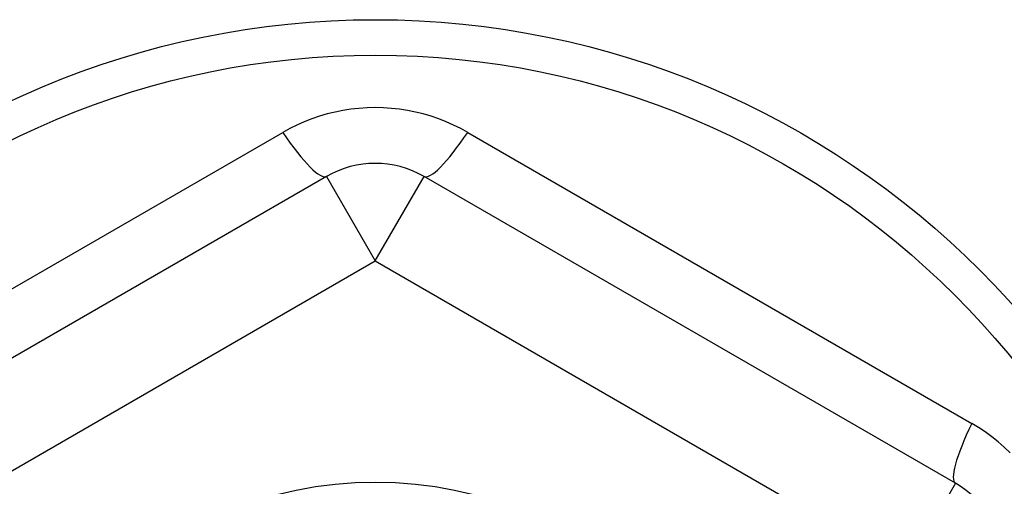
# Model space of a CAD drawing. Header units: inches. Extents: x 48.1 to 120.1, y 31.5 to 55.7.
# Tile 46 of 85: x 89.785 to 90.183, y 35.233 to 35.421. Entities that reach past the tile are written whole.
import ezdxf

# ---------------------------------------------------------------- set-up
doc = ezdxf.new("R2010")
doc.units = ezdxf.units.IN
doc.header["$MEASUREMENT"] = 0
doc.layers.add('Visible Edges(ANSI)', color=7, linetype='Continuous', lineweight=25)
doc.layers.add('Visible Tangent Edges(ANSI)', color=7, linetype='Continuous', lineweight=25)

msp = doc.modelspace()

# ---------------------------------------------------------------- linework, layer by layer
at = {"layer": 'Visible Edges(ANSI)'}
for p, q in [((89.90914, 35.35789), (89.69458, 35.23401)), ((90.16308, 35.23401), (89.94851, 35.35789))]:
    msp.add_line(p, q, dxfattribs=at)
for radius in [0.34516, 0.15846]:
    msp.add_circle((89.92883, 35.07603), radius, dxfattribs=at)
for centre, start, end in [((89.92883, 35.32379), 60, 120), ((90.14339, 35.19991), 0, 60)]:
    msp.add_arc(centre, 0.03937, start, end, dxfattribs=at)
at = {"layer": 'Visible Tangent Edges(ANSI)'}
for p, q in [((89.688, 35.25819), (89.89149, 35.37567)), ((89.96617, 35.37567), (90.16966, 35.25819)), ((89.90914, 35.35789), (89.92883, 35.32379)), ((89.92883, 35.32379), (89.94851, 35.35789)), ((89.71426, 35.19991), (89.92883, 35.32379)), ((89.92883, 35.32379), (90.14339, 35.19991)), ((90.16308, 35.23401), (90.14339, 35.19991))]:
    msp.add_line(p, q, dxfattribs=at)
at = {"layer": 'Visible Tangent Edges(ANSI)', "flags": 128}
for points in [[(89.96617, 35.37567), (89.96334, 35.37722), (89.96044, 35.37865), (89.95747, 35.37997), (89.95443, 35.38115), (89.95134, 35.3822), (89.9482, 35.38312), (89.94503, 35.3839), (89.94183, 35.38454), (89.9386, 35.38504), (89.93536, 35.38539), (89.93209, 35.38561), (89.92881, 35.38568), (89.92553, 35.38561), (89.92225, 35.38539), (89.919, 35.38503), (89.91578, 35.38453), (89.91258, 35.38389), (89.90942, 35.38311), (89.90629, 35.3822), (89.90321, 35.38115), (89.90018, 35.37996), (89.89721, 35.37865), (89.89431, 35.37722), (89.89149, 35.37567)], [(90.18509, 35.24635), (90.18273, 35.24861), (90.18027, 35.25076), (90.17772, 35.2528), (90.1751, 35.25472), (90.17241, 35.25652), (90.16966, 35.25819)]]:
    msp.add_lwpolyline(points, dxfattribs=at)
at = {"layer": 'Visible Tangent Edges(ANSI)'}
msp.add_circle((89.92883, 35.07603), 0.33084, dxfattribs=at)
for centre, major_axis, start_param, end_param in [((89.88946, 35.39198), (0.01969, -0.0341), 5.107073, 6.283185), ((89.9682, 35.39198), (-0.01969, -0.0341), 0, 1.176113), ((90.18276, 35.2681), (-0.01969, -0.0341), 5.107073, 6.283185)]:
    msp.add_ellipse(centre, major_axis=major_axis, ratio=0.175929, start_param=start_param, end_param=end_param, dxfattribs=at)

doc.saveas('drawing.dxf')
